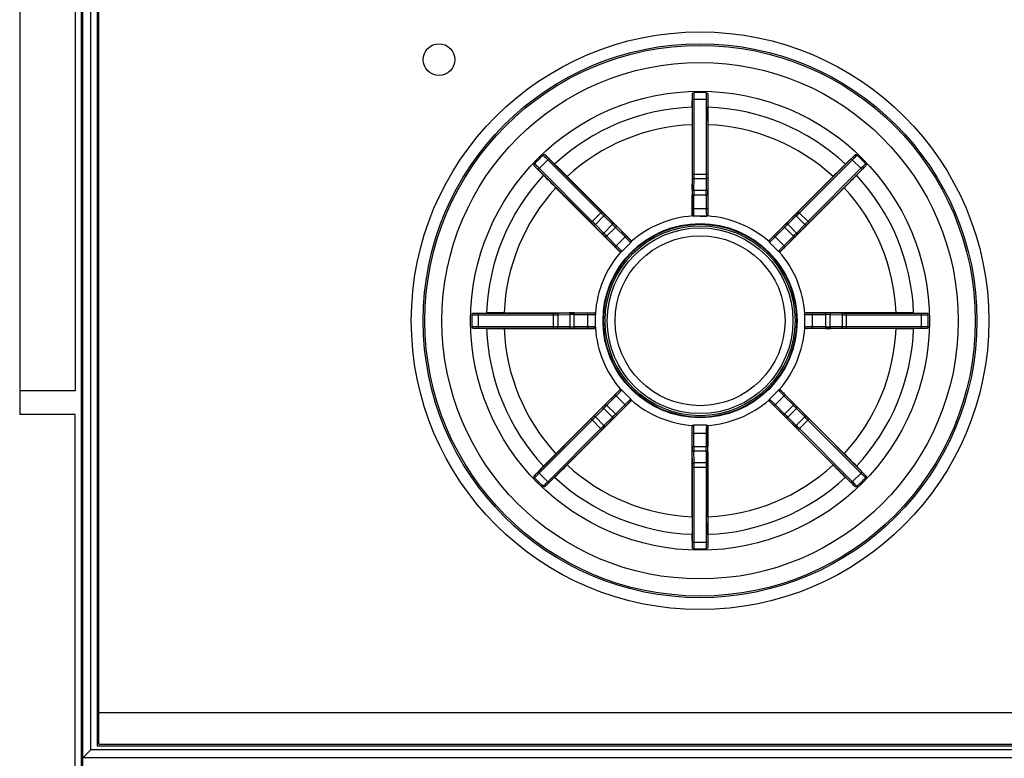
# Model space of a CAD drawing. Header units: millimetres. Extents: x 0 to 1800, y 0 to 1500.
# Tile 18 of 29: x 616 to 679, y 912 to 959. Entities that reach past the tile are written whole.
import ezdxf

# ---------------------------------------------------------------- set-up
doc = ezdxf.new("R2010")
doc.units = ezdxf.units.MM
doc.header["$LTSCALE"] = 99
doc.layers.get('0').update_dxf_attribs({"linetype": 'CONTINUOUS'})
doc.layers.add('00_COMPONENTS', color=7, linetype='CONTINUOUS')

msp = doc.modelspace()

# ---------------------------------------------------------------- linework, layer by layer
at = {"color": 9, "linetype": 'CONTINUOUS'}
msp.add_line((616.461, 988.231), (616.461, 935.231), dxfattribs=at)
at = {"color": 3, "linetype": 'CONTINUOUS'}
for p, q in [((619.961, 988.231), (619.961, 935.231)), ((616.461, 935.231), (616.461, 933.731)), ((619.961, 935.231), (616.461, 935.231)), ((619.961, 933.731), (616.461, 933.731)), ((619.961, 822.131), (619.961, 933.731))]:
    msp.add_line(p, q, dxfattribs=at)
at = {"layer": '00_COMPONENTS', "color": 9, "linetype": 'CONTINUOUS'}
for p, q in [((620.961, 912.539), (620.961, 1000.908)), ((658.98, 948.914), (658.98, 953.656)), ((658.98, 953.656), (659.943, 953.656)), ((659.08, 948.914), (659.08, 953.656)), ((659.843, 953.656), (659.843, 948.914)), ((659.943, 953.656), (659.943, 948.914)), ((649.222, 949.216), (649.903, 949.897)), ((649.832, 949.826), (653.186, 946.472)), ((649.903, 949.897), (653.257, 946.543)), ((665.666, 946.543), (669.02, 949.897)), ((665.737, 946.472), (669.091, 949.826)), ((669.701, 949.216), (669.02, 949.897)), ((652.576, 945.862), (649.222, 949.216)), ((652.647, 945.933), (649.293, 949.287)), ((669.63, 949.287), (666.276, 945.933)), ((669.701, 949.216), (666.347, 945.862)), ((658.97, 947.939), (658.979, 948.692)), ((658.98, 948.914), (659.943, 948.914)), ((659.07, 947.884), (659.079, 948.637)), ((659.079, 948.637), (659.844, 948.637)), ((659.844, 948.637), (659.853, 947.884)), ((659.944, 948.692), (659.953, 947.939)), ((659.853, 947.884), (659.07, 947.884)), ((658.968, 946.758), (658.968, 947.606)), ((658.968, 947.606), (659.954, 947.606)), ((659.068, 946.758), (659.068, 947.606)), ((659.854, 947.606), (659.854, 946.758)), ((659.954, 947.606), (659.954, 946.758)), ((652.576, 945.862), (653.257, 946.543)), ((658.968, 946.758), (659.954, 946.758)), ((666.347, 945.862), (665.666, 946.543)), ((652.842, 945.736), (653.383, 946.277)), ((653.383, 946.277), (653.921, 945.751)), ((653.414, 946.387), (653.953, 945.861)), ((658.961, 946.358), (658.962, 946.358)), ((659.061, 946.258), (659.062, 946.258)), ((659.461, 946.258), (659.861, 946.258)), ((659.861, 946.258), (659.862, 946.258)), ((659.961, 946.358), (659.961, 946.358)), ((664.97, 945.861), (665.509, 946.387)), ((665.001, 945.751), (665.54, 946.277)), ((665.54, 946.277), (666.081, 945.736)), ((653.258, 945.166), (652.732, 945.705)), ((653.368, 945.198), (652.842, 945.736)), ((653.921, 945.751), (653.368, 945.198)), ((653.492, 944.929), (654.19, 945.627)), ((654.119, 945.556), (654.719, 944.956)), ((654.19, 945.627), (654.79, 945.027)), ((664.133, 945.027), (664.733, 945.627)), ((664.204, 944.956), (664.804, 945.556)), ((665.431, 944.929), (664.733, 945.627)), ((665.555, 945.198), (665.001, 945.751)), ((666.081, 945.736), (665.555, 945.198)), ((666.191, 945.705), (665.665, 945.166)), ((654.092, 944.329), (653.492, 944.929)), ((654.163, 944.4), (653.563, 945)), ((654.092, 944.329), (654.79, 945.027)), ((654.512, 944.042), (655.077, 944.607)), ((655.077, 944.749), (655.077, 944.749)), ((655.077, 944.607), (655.077, 944.607)), ((663.846, 944.749), (663.846, 944.749)), ((663.846, 944.607), (664.411, 944.042)), ((663.846, 944.607), (663.846, 944.607)), ((664.831, 944.329), (664.133, 945.027)), ((665.36, 945), (664.76, 944.4)), ((665.431, 944.929), (664.831, 944.329)), ((654.37, 944.042), (654.37, 944.042)), ((654.512, 944.042), (654.512, 944.042)), ((664.411, 944.042), (664.411, 944.042)), ((664.553, 944.042), (664.553, 944.042)), ((645.463, 939.176), (645.463, 940.139)), ((645.463, 940.139), (650.205, 940.139)), ((645.463, 940.039), (650.205, 940.039)), ((650.205, 939.176), (650.205, 940.139)), ((650.427, 940.14), (651.18, 940.149)), ((650.482, 940.04), (651.236, 940.049)), ((650.482, 939.275), (650.482, 940.04)), ((651.236, 940.049), (651.236, 939.266)), ((651.513, 939.165), (651.513, 940.151)), ((651.513, 940.151), (652.361, 940.151)), ((651.513, 940.051), (652.361, 940.051)), ((652.361, 939.165), (652.361, 940.151)), ((652.761, 940.157), (652.761, 940.158)), ((652.861, 940.057), (652.861, 940.058)), ((652.861, 939.258), (652.861, 940.057)), ((666.061, 940.058), (666.062, 940.057)), ((666.062, 940.057), (666.062, 939.258)), ((666.161, 940.158), (666.162, 940.157)), ((666.562, 939.165), (666.562, 940.151)), ((666.562, 940.151), (667.41, 940.151)), ((666.562, 940.051), (667.41, 940.051)), ((667.41, 939.165), (667.41, 940.151)), ((667.687, 939.266), (667.687, 940.049)), ((667.687, 940.049), (668.441, 940.04)), ((667.743, 940.149), (668.496, 940.14)), ((668.441, 940.04), (668.441, 939.275)), ((668.718, 939.176), (668.718, 940.139)), ((668.718, 940.139), (673.46, 940.139)), ((668.718, 940.039), (673.46, 940.039)), ((673.46, 939.176), (673.46, 940.139)), ((650.205, 939.276), (645.463, 939.276)), ((650.205, 939.176), (645.463, 939.176)), ((651.18, 939.166), (650.427, 939.175)), ((651.236, 939.266), (650.482, 939.275)), ((652.361, 939.265), (651.513, 939.265)), ((652.361, 939.165), (651.513, 939.165)), ((652.761, 939.158), (652.761, 939.158)), ((652.861, 939.258), (652.861, 939.258)), ((666.062, 939.258), (666.061, 939.258)), ((666.162, 939.158), (666.161, 939.158)), ((667.41, 939.265), (666.562, 939.265)), ((667.41, 939.165), (666.562, 939.165)), ((668.441, 939.275), (667.687, 939.266)), ((668.496, 939.175), (667.743, 939.166)), ((673.46, 939.276), (668.718, 939.276)), ((673.46, 939.176), (668.718, 939.176)), ((654.37, 935.273), (654.37, 935.274)), ((654.512, 935.273), (654.512, 935.274)), ((655.077, 934.708), (654.512, 935.273)), ((664.411, 935.273), (663.846, 934.708)), ((664.411, 935.274), (664.411, 935.273)), ((664.553, 935.274), (664.553, 935.273)), ((653.492, 934.386), (654.092, 934.986)), ((653.563, 934.315), (654.163, 934.915)), ((654.79, 934.288), (654.092, 934.986)), ((655.077, 934.708), (655.077, 934.708)), ((663.846, 934.708), (663.846, 934.708)), ((664.133, 934.288), (664.831, 934.986)), ((664.76, 934.915), (665.36, 934.315)), ((664.831, 934.986), (665.431, 934.386)), ((652.732, 933.61), (653.258, 934.149)), ((652.842, 933.579), (653.368, 934.118)), ((653.368, 934.118), (653.921, 933.564)), ((654.19, 933.688), (653.492, 934.386)), ((654.719, 934.359), (654.119, 933.759)), ((654.79, 934.288), (654.19, 933.688)), ((655.077, 934.566), (655.077, 934.566)), ((663.846, 934.566), (663.846, 934.566)), ((664.733, 933.688), (664.133, 934.288)), ((664.804, 933.759), (664.204, 934.359)), ((664.733, 933.688), (665.431, 934.386)), ((665.001, 933.564), (665.555, 934.118)), ((665.555, 934.118), (666.081, 933.579)), ((665.665, 934.149), (666.191, 933.61)), ((649.222, 930.099), (652.576, 933.453)), ((653.257, 932.772), (652.576, 933.453)), ((653.383, 933.038), (652.842, 933.579)), ((653.921, 933.564), (653.383, 933.038)), ((653.953, 933.454), (653.414, 932.928)), ((665.509, 932.928), (664.97, 933.454)), ((665.54, 933.038), (665.001, 933.564)), ((666.081, 933.579), (665.54, 933.038)), ((665.666, 932.772), (666.347, 933.453)), ((666.347, 933.453), (669.701, 930.099)), ((649.293, 930.028), (652.647, 933.382)), ((653.186, 932.843), (649.832, 929.489)), ((658.962, 932.957), (658.961, 932.958)), ((659.062, 933.057), (659.061, 933.058)), ((659.861, 933.057), (659.062, 933.057)), ((659.862, 933.058), (659.861, 933.057)), ((659.961, 932.958), (659.961, 932.957)), ((669.091, 929.489), (665.737, 932.843)), ((666.276, 933.382), (669.63, 930.028)), ((653.257, 932.772), (649.903, 929.419)), ((658.968, 931.709), (658.968, 932.557)), ((658.968, 932.557), (659.954, 932.557)), ((659.068, 931.709), (659.068, 932.557)), ((659.854, 932.557), (659.854, 931.709)), ((659.954, 932.557), (659.954, 931.709)), ((669.02, 929.419), (665.666, 932.772)), ((658.968, 931.709), (659.954, 931.709)), ((658.979, 930.623), (658.97, 931.376)), ((659.079, 930.679), (659.07, 931.432)), ((659.07, 931.432), (659.853, 931.432)), ((659.853, 931.432), (659.844, 930.679)), ((659.953, 931.376), (659.944, 930.623)), ((658.98, 925.659), (658.98, 930.401)), ((658.98, 930.401), (659.943, 930.401)), ((659.844, 930.679), (659.079, 930.679)), ((659.08, 925.659), (659.08, 930.401)), ((659.843, 930.401), (659.843, 925.659)), ((659.943, 930.401), (659.943, 925.659)), ((649.903, 929.419), (649.222, 930.099)), ((669.02, 929.419), (669.701, 930.099)), ((658.98, 925.659), (659.943, 925.659)), ((749.961, 912.539), (620.961, 912.539)), ((750.461, 912.04), (620.462, 912.04))]:
    msp.add_line(p, q, dxfattribs=at)
at = {"layer": '00_COMPONENTS', "color": 7, "linetype": 'CONTINUOUS'}
for p, q in [((620.357, 1000.408), (620.357, 822.443)), ((620.461, 822.408), (620.461, 1000.408)), ((621.361, 1000.008), (621.361, 912.808)), ((621.461, 912.908), (621.461, 999.908)), ((658.967, 953.152), (658.977, 953.989)), ((659.946, 953.989), (659.956, 953.152)), ((658.961, 952.042), (658.961, 946.358)), ((659.961, 952.042), (659.961, 946.358)), ((649.67, 950.134), (650.269, 949.549)), ((668.654, 949.549), (669.253, 950.134)), ((649.57, 948.85), (648.985, 949.449)), ((669.938, 949.449), (669.353, 948.85)), ((651.058, 948.768), (655.077, 944.749)), ((667.865, 948.768), (663.846, 944.749)), ((650.351, 948.061), (654.37, 944.042)), ((668.572, 948.061), (664.553, 944.042)), ((659.061, 946.258), (659.003, 946.277)), ((659.461, 946.258), (659.061, 946.258)), ((659.862, 946.258), (659.461, 946.258)), ((659.92, 946.277), (659.862, 946.258)), ((654.512, 944.042), (655.077, 944.607)), ((655.105, 944.662), (655.077, 944.607)), ((663.846, 944.607), (663.817, 944.662)), ((664.128, 944.324), (663.846, 944.607)), ((654.512, 944.042), (654.457, 944.014)), ((664.411, 944.042), (664.128, 944.324)), ((664.466, 944.014), (664.411, 944.042)), ((645.13, 940.142), (645.967, 940.152)), ((647.077, 940.158), (652.761, 940.158)), ((652.842, 940.116), (652.861, 940.058)), ((652.861, 939.258), (652.861, 940.058)), ((666.061, 940.058), (666.081, 940.116)), ((666.061, 940.058), (666.061, 939.258)), ((671.846, 940.158), (666.161, 940.158)), ((672.956, 940.152), (673.793, 940.142)), ((645.967, 939.163), (645.13, 939.173)), ((647.077, 939.158), (652.761, 939.158)), ((652.861, 939.258), (652.842, 939.199)), ((666.081, 939.199), (666.061, 939.258)), ((671.846, 939.158), (666.161, 939.158)), ((673.793, 939.173), (672.956, 939.163)), ((650.351, 931.254), (654.37, 935.274)), ((654.457, 935.302), (654.512, 935.274)), ((655.077, 934.708), (654.512, 935.274)), ((664.411, 935.274), (663.846, 934.708)), ((664.411, 935.274), (664.466, 935.302)), ((668.572, 931.254), (664.553, 935.274)), ((655.077, 934.708), (655.105, 934.653)), ((663.817, 934.653), (663.846, 934.708)), ((651.058, 930.547), (655.077, 934.566)), ((667.865, 930.547), (663.846, 934.566)), ((658.961, 927.273), (658.961, 932.958)), ((659.003, 933.038), (659.061, 933.058)), ((659.862, 933.058), (659.061, 933.058)), ((659.862, 933.058), (659.92, 933.038)), ((659.961, 927.273), (659.961, 932.958)), ((648.985, 929.866), (649.57, 930.465)), ((669.353, 930.465), (669.938, 929.866)), ((650.269, 929.766), (649.67, 929.181)), ((669.253, 929.181), (668.654, 929.766)), ((658.977, 925.326), (658.967, 926.163)), ((659.956, 926.163), (659.946, 925.326)), ((621.461, 914.908), (749.461, 914.908)), ((621.461, 912.908), (749.461, 912.908)), ((620.462, 912.04), (620.961, 912.539)), ((621.361, 912.808), (749.561, 912.808)), ((620.462, 912.04), (620.461, 912.039))]:
    msp.add_line(p, q, dxfattribs=at)
for centre, radius in [((659.461, 939.658), 18.25), ((642.961, 956.158), 1), ((659.461, 939.658), 17.5), ((659.461, 939.658), 17.395), ((659.461, 939.658), 16.317), ((659.461, 939.658), 14.5), ((659.461, 939.658), 6.1), ((659.461, 939.658), 6)]:
    msp.add_circle(centre, radius, dxfattribs=at)
at = {"layer": '00_COMPONENTS', "color": 9, "linetype": 'CONTINUOUS'}
for radius in [6.135, 5.868, 5.368]:
    msp.add_circle((659.461, 939.658), radius, dxfattribs=at)
at = {"layer": '00_COMPONENTS', "color": 7, "linetype": 'CONTINUOUS'}
for centre, radius, start, end in [((659.461, 907.135), 46.94, 89.99901, 90.46825), ((659.462, 907.135), 46.94, 89.53175, 90.00099), ((752.339, 952.104), 93.378, 179.35679, 180.03817), ((557.671, 952.057), 102.291, 359.99152, 0.61352), ((682.459, 916.66), 46.94, 134.53076, 135.46924), ((636.464, 916.66), 46.94, 44.53076, 45.46924), ((578.717, 876.449), 102.291, 44.99152, 45.61352), ((733.937, 882.784), 93.378, 134.35679, 135.03817), ((716.335, 1014.133), 93.378, 224.35679, 225.03817), ((596.252, 1020.402), 102.291, 314.99152, 315.61352), ((691.985, 939.658), 46.94, 179.53076, 180.46924), ((647.062, 837.867), 102.291, 89.99152, 90.61352), ((671.908, 846.78), 93.378, 89.35679, 90.03817), ((626.938, 939.658), 46.94, 359.53076, 0.46924), ((647.015, 1032.535), 93.378, 269.35679, 270.03817), ((671.861, 1041.448), 102.291, 269.99152, 270.61352), ((722.671, 858.913), 102.291, 134.99152, 135.61352), ((602.588, 865.182), 93.378, 44.35679, 45.03817), ((584.986, 996.531), 93.378, 314.35679, 315.03817), ((740.206, 1002.867), 102.291, 224.99152, 225.61352), ((682.459, 962.655), 46.94, 224.53076, 225.46924), ((636.464, 962.655), 46.94, 314.53076, 315.46924), ((761.252, 927.258), 102.291, 179.99152, 180.61352), ((566.584, 927.211), 93.378, 359.35679, 0.03817), ((659.461, 972.181), 46.94, 269.53175, 270.00099), ((659.462, 972.181), 46.94, 269.99901, 270.46825)]:
    msp.add_arc(centre, radius, start, end, dxfattribs=at)
at = {"layer": '00_COMPONENTS', "color": 9, "linetype": 'CONTINUOUS'}
for centre, radius, start, end in [((659.461, 939.658), 13.504, 92.09705, 132.90295), ((659.461, 939.658), 13.504, 47.09705, 87.90295), ((659.461, 939.658), 12.394, 92.31198, 132.68802), ((659.461, 939.658), 12.394, 47.31198, 87.68802), ((659.461, 939.658), 13.504, 137.09705, 177.90295), ((640.348, 948.901), 18.632, 359.35604, 0.03836), ((629.969, 948.898), 29.111, 359.48482, 0.03069), ((691.739, 948.91), 31.896, 179.99314, 180.49135), ((680.357, 948.911), 20.414, 179.99142, 180.61419), ((659.461, 939.658), 13.504, 2.09705, 42.90295), ((659.461, 939.658), 12.394, 137.31198, 177.68802), ((689.594, 947.611), 30.626, 179.38586, 180.00853), ((680.337, 947.61), 21.269, 179.26305, 180.01022), ((640.443, 947.622), 19.412, 359.95404, 0.77269), ((632.005, 947.625), 27.95, 359.96166, 0.64394), ((659.461, 939.658), 12.394, 2.31198, 42.68802), ((675.743, 969.024), 31.896, 224.99314, 225.49135), ((667.693, 960.976), 20.414, 224.99142, 225.61419), ((652.483, 959.709), 18.632, 314.35604, 315.03836), ((645.141, 967.046), 29.111, 314.48482, 315.03069), ((639.41, 932.679), 18.632, 44.35604, 45.03836), ((632.073, 925.337), 29.111, 44.48482, 45.03069), ((634.413, 925.876), 27.95, 44.96166, 45.64394), ((659.461, 939.658), 6.635, 93.96513, 131.03489), ((659.062, 946.358), 0.1, 180.00331, 269.99669), ((659.861, 946.358), 0.1, 270.0033, 359.9967), ((659.461, 939.658), 6.635, 48.96513, 86.03487), ((686.392, 923.974), 30.626, 134.38586, 135.00853), ((688.828, 923.377), 31.896, 134.99314, 135.49135), ((680.78, 931.426), 20.414, 134.99142, 135.61419), ((640.382, 931.841), 19.412, 44.95404, 45.77269), ((679.846, 930.519), 21.269, 134.26305, 135.01022), ((675.145, 966.588), 30.626, 224.38586, 225.00853), ((668.6, 960.042), 21.269, 224.26305, 225.01022), ((655.007, 944.678), 0.1, 315.0033, 44.9967), ((663.916, 944.678), 0.1, 135.00331, 224.99669), ((651.645, 958.737), 19.412, 314.95404, 315.77269), ((645.68, 964.706), 27.95, 314.96166, 315.64394), ((659.461, 939.658), 6.635, 138.96512, 176.03401), ((654.441, 944.113), 0.1, 225.00331, 314.99669), ((664.482, 944.113), 0.1, 225.0033, 314.9967), ((659.461, 939.658), 6.635, 3.96485, 41.03484), ((650.208, 960.553), 20.414, 269.99142, 270.61419), ((650.209, 971.935), 31.896, 269.99314, 270.49135), ((651.494, 912.201), 27.95, 89.96166, 90.64394), ((651.497, 920.639), 19.412, 89.95404, 90.77269), ((652.761, 940.057), 0.1, 0.0033, 89.9967), ((666.162, 940.057), 0.1, 90.00331, 179.99669), ((667.415, 909.525), 30.626, 89.38586, 90.00853), ((667.414, 918.782), 21.269, 89.26305, 90.01022), ((668.702, 969.15), 29.111, 269.48482, 270.03069), ((668.705, 958.771), 18.632, 269.35604, 270.03836), ((659.461, 939.658), 13.504, 182.09705, 222.90295), ((659.461, 939.658), 12.394, 182.31198, 222.68802), ((650.221, 910.165), 29.111, 89.48482, 90.03069), ((650.218, 920.544), 18.632, 89.35604, 90.03836), ((651.508, 969.79), 30.626, 269.38586, 270.00853), ((651.509, 960.533), 21.269, 269.26305, 270.01022), ((652.761, 939.258), 0.1, 270.00331, 359.99669), ((659.461, 939.658), 6.635, 183.96485, 221.03484), ((659.461, 939.658), 6.635, 318.96512, 356.03401), ((666.162, 939.258), 0.1, 180.0033, 269.9967), ((667.426, 958.676), 19.412, 269.95404, 270.77269), ((667.429, 967.114), 27.95, 269.96166, 270.64394), ((668.714, 907.38), 31.896, 89.99314, 90.49135), ((668.715, 918.762), 20.414, 89.99142, 90.61419), ((659.461, 939.658), 12.394, 317.31198, 357.68802), ((659.461, 939.658), 13.504, 317.09705, 357.90295), ((654.441, 935.203), 0.1, 45.0033, 134.9967), ((664.482, 935.203), 0.1, 45.00331, 134.99669), ((655.007, 934.637), 0.1, 315.00331, 44.99669), ((659.461, 939.658), 6.635, 228.96513, 266.03487), ((659.461, 939.658), 6.635, 273.96513, 311.03489), ((663.916, 934.637), 0.1, 135.0033, 224.9967), ((673.243, 914.609), 27.95, 134.96166, 135.64394), ((667.278, 920.578), 19.412, 134.95404, 135.77269), ((650.323, 919.273), 21.269, 44.26305, 45.01022), ((643.778, 912.727), 30.626, 44.38586, 45.00853), ((638.143, 947.89), 20.414, 314.99142, 315.61419), ((630.095, 955.939), 31.896, 314.99314, 315.49135), ((639.077, 948.796), 21.269, 314.26305, 315.01022), ((632.531, 955.341), 30.626, 314.38586, 315.00853), ((684.51, 953.439), 27.95, 224.96166, 225.64394), ((678.541, 947.474), 19.412, 224.95404, 225.77269), ((686.85, 953.978), 29.111, 224.48482, 225.03069), ((679.513, 946.636), 18.632, 224.35604, 225.03836), ((673.782, 912.269), 29.111, 134.48482, 135.03069), ((666.44, 919.606), 18.632, 134.35604, 135.03836), ((659.062, 932.957), 0.1, 90.0033, 179.9967), ((659.861, 932.957), 0.1, 0.00331, 89.99669), ((651.23, 918.339), 20.414, 44.99142, 45.61419), ((643.18, 910.291), 31.896, 44.99314, 45.49135), ((686.918, 931.69), 27.95, 179.96166, 180.64394), ((678.48, 931.693), 19.412, 179.95404, 180.77269), ((638.586, 931.705), 21.269, 359.26305, 0.01022), ((629.329, 931.704), 30.626, 359.38586, 0.00853), ((659.461, 939.658), 12.394, 227.31198, 267.68802), ((638.566, 930.404), 20.414, 359.99142, 0.61419), ((627.184, 930.405), 31.896, 359.99314, 0.49135), ((688.954, 930.417), 29.111, 179.48482, 180.03069), ((678.575, 930.414), 18.632, 179.35604, 180.03836), ((659.461, 939.658), 12.394, 272.31198, 312.68802), ((659.461, 939.658), 13.504, 227.09705, 267.90295), ((659.461, 939.658), 13.504, 272.09705, 312.90295)]:
    msp.add_arc(centre, radius, start, end, dxfattribs=at)
at = {"layer": '00_COMPONENTS', "color": 7, "linetype": 'CONTINUOUS'}
for points, knots in [([(658.977, 953.989), (658.977, 954.011), (659.003, 954.058), (659.052, 954.073), (659.077, 954.073)], [0, 0, 0, 0, 0.468272, 1, 1, 1, 1]), ([(659.846, 954.073), (659.871, 954.073), (659.92, 954.058), (659.946, 954.011), (659.946, 953.989)], [0, 0, 0, 0, 0.531729, 1, 1, 1, 1]), ([(648.985, 949.449), (648.969, 949.465), (648.955, 949.516), (648.979, 949.561), (648.997, 949.579)], [0, 0, 0, 0, 0.468272, 1, 1, 1, 1]), ([(649.54, 950.122), (649.558, 950.14), (649.603, 950.164), (649.654, 950.15), (649.67, 950.134)], [0, 0, 0, 0, 0.531729, 1, 1, 1, 1]), ([(669.253, 950.134), (669.269, 950.15), (669.32, 950.164), (669.365, 950.14), (669.383, 950.122)], [0, 0, 0, 0, 0.468272, 1, 1, 1, 1]), ([(669.926, 949.579), (669.944, 949.561), (669.968, 949.516), (669.953, 949.465), (669.938, 949.449)], [0, 0, 0, 0, 0.531729, 1, 1, 1, 1]), ([(645.046, 940.042), (645.046, 940.067), (645.061, 940.116), (645.108, 940.142), (645.13, 940.142)], [0, 0, 0, 0, 0.531729, 1, 1, 1, 1]), ([(673.793, 940.142), (673.815, 940.142), (673.862, 940.116), (673.876, 940.067), (673.877, 940.042)], [0, 0, 0, 0, 0.468272, 1, 1, 1, 1]), ([(645.13, 939.173), (645.108, 939.173), (645.061, 939.199), (645.046, 939.248), (645.046, 939.273)], [0, 0, 0, 0, 0.468272, 1, 1, 1, 1]), ([(673.877, 939.273), (673.876, 939.248), (673.862, 939.199), (673.815, 939.173), (673.793, 939.173)], [0, 0, 0, 0, 0.531729, 1, 1, 1, 1]), ([(648.997, 929.736), (648.979, 929.754), (648.955, 929.799), (648.969, 929.85), (648.985, 929.866)], [0, 0, 0, 0, 0.531729, 1, 1, 1, 1]), ([(669.938, 929.866), (669.953, 929.85), (669.968, 929.799), (669.944, 929.754), (669.926, 929.736)], [0, 0, 0, 0, 0.468272, 1, 1, 1, 1]), ([(649.67, 929.181), (649.654, 929.166), (649.603, 929.151), (649.558, 929.175), (649.54, 929.193)], [0, 0, 0, 0, 0.468272, 1, 1, 1, 1]), ([(669.383, 929.193), (669.365, 929.175), (669.32, 929.151), (669.269, 929.166), (669.253, 929.181)], [0, 0, 0, 0, 0.531729, 1, 1, 1, 1]), ([(659.077, 925.242), (659.052, 925.243), (659.003, 925.257), (658.977, 925.304), (658.977, 925.326)], [0, 0, 0, 0, 0.531729, 1, 1, 1, 1]), ([(659.946, 925.326), (659.946, 925.304), (659.92, 925.257), (659.871, 925.243), (659.846, 925.242)], [0, 0, 0, 0, 0.468272, 1, 1, 1, 1])]:
    msp.add_open_spline(points, degree=3, knots=knots, dxfattribs=at)
at = {"layer": '00_COMPONENTS', "color": 9, "linetype": 'CONTINUOUS'}
for points, knots in [([(658.98, 953.656), (658.98, 953.689), (658.98, 953.8), (658.979, 953.911), (658.977, 953.989)], [0, 0, 0, 0, 0.292381, 1, 1, 1, 1]), ([(659.08, 953.656), (659.08, 953.697), (659.08, 953.836), (659.079, 953.975), (659.077, 954.073)], [0, 0, 0, 0, 0.292415, 1, 1, 1, 1]), ([(659.846, 954.073), (659.845, 954.046), (659.843, 953.907), (659.843, 953.769), (659.843, 953.656)], [0, 0, 0, 0, 0.191988, 1, 1, 1, 1]), ([(659.946, 953.989), (659.945, 953.968), (659.943, 953.857), (659.943, 953.746), (659.943, 953.656)], [0, 0, 0, 0, 0.19204, 1, 1, 1, 1]), ([(649.293, 949.287), (649.264, 949.315), (649.166, 949.413), (649.067, 949.511), (648.997, 949.579)], [0, 0, 0, 0, 0.292415, 1, 1, 1, 1]), ([(649.54, 950.122), (649.559, 950.103), (649.655, 950.004), (649.753, 949.905), (649.832, 949.826)], [0, 0, 0, 0, 0.191988, 1, 1, 1, 1]), ([(649.67, 950.134), (649.685, 950.119), (649.762, 950.039), (649.84, 949.96), (649.903, 949.897)], [0, 0, 0, 0, 0.19204, 1, 1, 1, 1]), ([(669.02, 949.897), (669.043, 949.92), (669.121, 949.998), (669.199, 950.077), (669.253, 950.134)], [0, 0, 0, 0, 0.292381, 1, 1, 1, 1]), ([(669.091, 949.826), (669.119, 949.855), (669.217, 949.953), (669.315, 950.052), (669.383, 950.122)], [0, 0, 0, 0, 0.292415, 1, 1, 1, 1]), ([(669.926, 949.579), (669.907, 949.56), (669.808, 949.464), (669.709, 949.366), (669.63, 949.287)], [0, 0, 0, 0, 0.191988, 1, 1, 1, 1]), ([(649.222, 949.216), (649.199, 949.239), (649.121, 949.317), (649.042, 949.395), (648.985, 949.449)], [0, 0, 0, 0, 0.292381, 1, 1, 1, 1]), ([(669.938, 949.449), (669.923, 949.435), (669.843, 949.358), (669.764, 949.279), (669.701, 949.216)], [0, 0, 0, 0, 0.19204, 1, 1, 1, 1]), ([(658.979, 948.692), (658.979, 948.685), (658.989, 948.663), (659.027, 948.642), (659.06, 948.637), (659.079, 948.637)], [0, 0, 0, 0, 0.183137, 0.544673, 1, 1, 1, 1]), ([(659.944, 948.692), (659.944, 948.685), (659.934, 948.663), (659.896, 948.642), (659.863, 948.637), (659.844, 948.637)], [0, 0, 0, 0, 0.183138, 0.544674, 1, 1, 1, 1]), ([(658.97, 947.939), (658.97, 947.931), (658.98, 947.91), (659.018, 947.889), (659.052, 947.884), (659.07, 947.884)], [0, 0, 0, 0, 0.183138, 0.544674, 1, 1, 1, 1]), ([(659.953, 947.939), (659.953, 947.931), (659.943, 947.91), (659.905, 947.889), (659.871, 947.884), (659.853, 947.884)], [0, 0, 0, 0, 0.183138, 0.544674, 1, 1, 1, 1]), ([(658.962, 946.358), (658.964, 946.36), (658.962, 946.372), (658.965, 946.394), (658.965, 946.432), (658.967, 946.481), (658.967, 946.54), (658.968, 946.634), (658.968, 946.707), (658.968, 946.758)], [0, 0, 0, 0, 0.022447, 0.081477, 0.174993, 0.299478, 0.45021, 0.621495, 1, 1, 1, 1]), ([(659.062, 946.258), (659.064, 946.261), (659.062, 946.276), (659.066, 946.303), (659.065, 946.35), (659.067, 946.412), (659.067, 946.486), (659.068, 946.603), (659.068, 946.695), (659.068, 946.758)], [0, 0, 0, 0, 0.022358, 0.081372, 0.174888, 0.299386, 0.450137, 0.621445, 1, 1, 1, 1]), ([(659.854, 946.758), (659.854, 946.694), (659.855, 946.603), (659.856, 946.486), (659.856, 946.411), (659.858, 946.35), (659.857, 946.303), (659.861, 946.276), (659.859, 946.261), (659.861, 946.258)], [0, 0, 0, 0, 0.379097, 0.550552, 0.701234, 0.825544, 0.918837, 0.977699, 1, 1, 1, 1]), ([(659.954, 946.758), (659.954, 946.707), (659.955, 946.634), (659.956, 946.54), (659.956, 946.481), (659.958, 946.432), (659.957, 946.394), (659.961, 946.372), (659.959, 946.36), (659.961, 946.358)], [0, 0, 0, 0, 0.379047, 0.550479, 0.701141, 0.825439, 0.918732, 0.977612, 1, 1, 1, 1]), ([(653.414, 946.387), (653.419, 946.382), (653.428, 946.359), (653.416, 946.318), (653.396, 946.29), (653.383, 946.277)], [0, 0, 0, 0, 0.183138, 0.544674, 1, 1, 1, 1]), ([(653.953, 945.861), (653.958, 945.855), (653.967, 945.833), (653.954, 945.791), (653.935, 945.764), (653.921, 945.751)], [0, 0, 0, 0, 0.183138, 0.544674, 1, 1, 1, 1]), ([(664.97, 945.861), (664.965, 945.855), (664.956, 945.833), (664.968, 945.791), (664.988, 945.764), (665.001, 945.751)], [0, 0, 0, 0, 0.183138, 0.544674, 1, 1, 1, 1]), ([(665.509, 946.387), (665.504, 946.382), (665.495, 946.359), (665.507, 946.318), (665.527, 946.29), (665.54, 946.277)], [0, 0, 0, 0, 0.183137, 0.544673, 1, 1, 1, 1]), ([(652.732, 945.705), (652.737, 945.7), (652.76, 945.691), (652.801, 945.703), (652.829, 945.723), (652.842, 945.736)], [0, 0, 0, 0, 0.183137, 0.544673, 1, 1, 1, 1]), ([(666.191, 945.705), (666.186, 945.7), (666.163, 945.691), (666.122, 945.703), (666.094, 945.723), (666.081, 945.736)], [0, 0, 0, 0, 0.183138, 0.544674, 1, 1, 1, 1]), ([(653.258, 945.166), (653.264, 945.161), (653.286, 945.152), (653.328, 945.165), (653.355, 945.184), (653.368, 945.198)], [0, 0, 0, 0, 0.183138, 0.544674, 1, 1, 1, 1]), ([(654.719, 944.956), (654.764, 944.911), (654.829, 944.847), (654.912, 944.765), (654.965, 944.712), (655.009, 944.67), (655.042, 944.637), (655.064, 944.62), (655.074, 944.608), (655.077, 944.607)], [0, 0, 0, 0, 0.379097, 0.550552, 0.701234, 0.825544, 0.918837, 0.977699, 1, 1, 1, 1]), ([(654.79, 945.027), (654.825, 944.991), (654.877, 944.939), (654.944, 944.874), (654.987, 944.832), (655.022, 944.799), (655.049, 944.772), (655.067, 944.759), (655.074, 944.749), (655.077, 944.749)], [0, 0, 0, 0, 0.379047, 0.550479, 0.701141, 0.825439, 0.918732, 0.977612, 1, 1, 1, 1]), ([(663.846, 944.749), (663.849, 944.749), (663.856, 944.759), (663.874, 944.772), (663.901, 944.799), (663.936, 944.832), (663.979, 944.874), (664.046, 944.939), (664.098, 944.991), (664.133, 945.027)], [0, 0, 0, 0, 0.022447, 0.081477, 0.174993, 0.299478, 0.45021, 0.621495, 1, 1, 1, 1]), ([(663.846, 944.607), (663.849, 944.608), (663.859, 944.62), (663.881, 944.637), (663.914, 944.67), (663.958, 944.712), (664.011, 944.765), (664.095, 944.847), (664.159, 944.911), (664.204, 944.956)], [0, 0, 0, 0, 0.022358, 0.081372, 0.174888, 0.299386, 0.450137, 0.621445, 1, 1, 1, 1]), ([(665.665, 945.166), (665.659, 945.161), (665.637, 945.152), (665.595, 945.165), (665.568, 945.184), (665.555, 945.198)], [0, 0, 0, 0, 0.183138, 0.544674, 1, 1, 1, 1]), ([(654.37, 944.042), (654.37, 944.045), (654.36, 944.052), (654.347, 944.07), (654.32, 944.097), (654.287, 944.132), (654.245, 944.175), (654.18, 944.242), (654.128, 944.294), (654.092, 944.329)], [0, 0, 0, 0, 0.022447, 0.081477, 0.174993, 0.299478, 0.45021, 0.621495, 1, 1, 1, 1]), ([(654.512, 944.042), (654.511, 944.046), (654.499, 944.055), (654.482, 944.077), (654.449, 944.11), (654.407, 944.154), (654.354, 944.207), (654.272, 944.291), (654.208, 944.356), (654.163, 944.4)], [0, 0, 0, 0, 0.022358, 0.081372, 0.174888, 0.299386, 0.450137, 0.621445, 1, 1, 1, 1]), ([(664.76, 944.4), (664.715, 944.355), (664.65, 944.29), (664.568, 944.207), (664.516, 944.154), (664.474, 944.11), (664.441, 944.077), (664.424, 944.055), (664.412, 944.046), (664.411, 944.042)], [0, 0, 0, 0, 0.379097, 0.550552, 0.701234, 0.825544, 0.918837, 0.977699, 1, 1, 1, 1]), ([(664.831, 944.329), (664.795, 944.294), (664.743, 944.242), (664.678, 944.175), (664.636, 944.132), (664.602, 944.097), (664.576, 944.07), (664.563, 944.052), (664.553, 944.045), (664.553, 944.042)], [0, 0, 0, 0, 0.379047, 0.550479, 0.701141, 0.825439, 0.918732, 0.977612, 1, 1, 1, 1]), ([(645.046, 940.042), (645.073, 940.041), (645.212, 940.039), (645.35, 940.039), (645.463, 940.039)], [0, 0, 0, 0, 0.191988, 1, 1, 1, 1]), ([(645.13, 940.142), (645.151, 940.141), (645.262, 940.139), (645.373, 940.139), (645.463, 940.139)], [0, 0, 0, 0, 0.19204, 1, 1, 1, 1]), ([(650.427, 940.14), (650.434, 940.14), (650.456, 940.13), (650.477, 940.092), (650.482, 940.059), (650.482, 940.04)], [0, 0, 0, 0, 0.183138, 0.544674, 1, 1, 1, 1]), ([(651.18, 940.149), (651.188, 940.149), (651.209, 940.139), (651.23, 940.101), (651.235, 940.067), (651.236, 940.049)], [0, 0, 0, 0, 0.183138, 0.544674, 1, 1, 1, 1]), ([(652.361, 940.151), (652.412, 940.151), (652.485, 940.151), (652.579, 940.152), (652.639, 940.152), (652.687, 940.154), (652.725, 940.154), (652.747, 940.157), (652.759, 940.155), (652.761, 940.157)], [0, 0, 0, 0, 0.379047, 0.550479, 0.701141, 0.825439, 0.918732, 0.977612, 1, 1, 1, 1]), ([(652.361, 940.051), (652.425, 940.051), (652.516, 940.051), (652.633, 940.052), (652.708, 940.052), (652.769, 940.054), (652.816, 940.053), (652.843, 940.057), (652.858, 940.055), (652.861, 940.057)], [0, 0, 0, 0, 0.379097, 0.550552, 0.701234, 0.825544, 0.918837, 0.977699, 1, 1, 1, 1]), ([(666.062, 940.057), (666.065, 940.055), (666.08, 940.057), (666.107, 940.053), (666.154, 940.054), (666.215, 940.052), (666.29, 940.052), (666.407, 940.051), (666.498, 940.051), (666.562, 940.051)], [0, 0, 0, 0, 0.022358, 0.081372, 0.174888, 0.299386, 0.450137, 0.621445, 1, 1, 1, 1]), ([(666.162, 940.157), (666.164, 940.155), (666.176, 940.157), (666.198, 940.154), (666.236, 940.154), (666.285, 940.152), (666.344, 940.152), (666.438, 940.151), (666.511, 940.151), (666.562, 940.151)], [0, 0, 0, 0, 0.022447, 0.081477, 0.174993, 0.299478, 0.45021, 0.621495, 1, 1, 1, 1]), ([(667.743, 940.149), (667.735, 940.149), (667.714, 940.139), (667.693, 940.101), (667.688, 940.067), (667.687, 940.049)], [0, 0, 0, 0, 0.183138, 0.544674, 1, 1, 1, 1]), ([(668.496, 940.14), (668.488, 940.14), (668.467, 940.13), (668.446, 940.092), (668.441, 940.059), (668.441, 940.04)], [0, 0, 0, 0, 0.183137, 0.544673, 1, 1, 1, 1]), ([(673.46, 940.139), (673.493, 940.139), (673.604, 940.139), (673.715, 940.14), (673.793, 940.142)], [0, 0, 0, 0, 0.292381, 1, 1, 1, 1]), ([(673.46, 940.039), (673.501, 940.039), (673.64, 940.039), (673.779, 940.04), (673.877, 940.042)], [0, 0, 0, 0, 0.292415, 1, 1, 1, 1]), ([(645.463, 939.276), (645.422, 939.276), (645.283, 939.276), (645.144, 939.275), (645.046, 939.273)], [0, 0, 0, 0, 0.292415, 1, 1, 1, 1]), ([(645.463, 939.176), (645.43, 939.176), (645.319, 939.176), (645.208, 939.175), (645.13, 939.173)], [0, 0, 0, 0, 0.292381, 1, 1, 1, 1]), ([(650.427, 939.175), (650.434, 939.175), (650.456, 939.185), (650.477, 939.223), (650.482, 939.256), (650.482, 939.275)], [0, 0, 0, 0, 0.183137, 0.544673, 1, 1, 1, 1]), ([(651.18, 939.166), (651.188, 939.167), (651.209, 939.176), (651.23, 939.214), (651.235, 939.248), (651.236, 939.266)], [0, 0, 0, 0, 0.183138, 0.544674, 1, 1, 1, 1]), ([(652.861, 939.258), (652.858, 939.26), (652.843, 939.258), (652.816, 939.262), (652.769, 939.261), (652.707, 939.263), (652.633, 939.263), (652.516, 939.264), (652.425, 939.265), (652.361, 939.265)], [0, 0, 0, 0, 0.022358, 0.081372, 0.174888, 0.299386, 0.450137, 0.621445, 1, 1, 1, 1]), ([(652.761, 939.158), (652.759, 939.16), (652.747, 939.158), (652.725, 939.162), (652.687, 939.161), (652.638, 939.163), (652.579, 939.163), (652.485, 939.164), (652.412, 939.165), (652.361, 939.165)], [0, 0, 0, 0, 0.022447, 0.081477, 0.174993, 0.299478, 0.45021, 0.621495, 1, 1, 1, 1]), ([(666.562, 939.265), (666.498, 939.265), (666.407, 939.264), (666.29, 939.263), (666.215, 939.263), (666.154, 939.261), (666.107, 939.262), (666.08, 939.258), (666.065, 939.26), (666.062, 939.258)], [0, 0, 0, 0, 0.379097, 0.550552, 0.701234, 0.825544, 0.918837, 0.977699, 1, 1, 1, 1]), ([(666.562, 939.165), (666.511, 939.165), (666.438, 939.164), (666.344, 939.163), (666.284, 939.163), (666.236, 939.161), (666.198, 939.162), (666.176, 939.158), (666.164, 939.16), (666.162, 939.158)], [0, 0, 0, 0, 0.379047, 0.550479, 0.701141, 0.825439, 0.918732, 0.977612, 1, 1, 1, 1]), ([(667.743, 939.166), (667.735, 939.167), (667.714, 939.176), (667.693, 939.214), (667.688, 939.248), (667.687, 939.266)], [0, 0, 0, 0, 0.183138, 0.544674, 1, 1, 1, 1]), ([(668.496, 939.175), (668.488, 939.175), (668.467, 939.185), (668.446, 939.223), (668.441, 939.256), (668.441, 939.275)], [0, 0, 0, 0, 0.183138, 0.544674, 1, 1, 1, 1]), ([(673.877, 939.273), (673.85, 939.274), (673.711, 939.276), (673.573, 939.276), (673.46, 939.276)], [0, 0, 0, 0, 0.191988, 1, 1, 1, 1]), ([(673.793, 939.173), (673.772, 939.174), (673.661, 939.176), (673.55, 939.176), (673.46, 939.176)], [0, 0, 0, 0, 0.19204, 1, 1, 1, 1]), ([(654.092, 934.986), (654.128, 935.021), (654.18, 935.073), (654.245, 935.14), (654.287, 935.183), (654.32, 935.218), (654.347, 935.245), (654.36, 935.263), (654.37, 935.27), (654.37, 935.273)], [0, 0, 0, 0, 0.379047, 0.550479, 0.701141, 0.825439, 0.918732, 0.977612, 1, 1, 1, 1]), ([(654.163, 934.915), (654.208, 934.96), (654.273, 935.025), (654.354, 935.108), (654.407, 935.161), (654.449, 935.205), (654.482, 935.238), (654.499, 935.261), (654.511, 935.27), (654.512, 935.273)], [0, 0, 0, 0, 0.379097, 0.550552, 0.701234, 0.825544, 0.918837, 0.977699, 1, 1, 1, 1]), ([(664.411, 935.273), (664.412, 935.27), (664.424, 935.26), (664.441, 935.238), (664.474, 935.205), (664.516, 935.161), (664.569, 935.108), (664.651, 935.025), (664.715, 934.96), (664.76, 934.915)], [0, 0, 0, 0, 0.022358, 0.081372, 0.174888, 0.299386, 0.450137, 0.621445, 1, 1, 1, 1]), ([(664.553, 935.273), (664.553, 935.27), (664.563, 935.263), (664.576, 935.245), (664.603, 935.218), (664.636, 935.183), (664.678, 935.14), (664.743, 935.073), (664.795, 935.021), (664.831, 934.986)], [0, 0, 0, 0, 0.022447, 0.081477, 0.174993, 0.299478, 0.45021, 0.621495, 1, 1, 1, 1]), ([(655.077, 934.708), (655.074, 934.707), (655.064, 934.695), (655.042, 934.678), (655.009, 934.645), (654.965, 934.603), (654.912, 934.55), (654.828, 934.468), (654.763, 934.404), (654.719, 934.359)], [0, 0, 0, 0, 0.022358, 0.081372, 0.174888, 0.299386, 0.450137, 0.621445, 1, 1, 1, 1]), ([(664.204, 934.359), (664.159, 934.404), (664.094, 934.469), (664.011, 934.551), (663.958, 934.603), (663.914, 934.645), (663.881, 934.678), (663.859, 934.695), (663.849, 934.707), (663.846, 934.708)], [0, 0, 0, 0, 0.379097, 0.550552, 0.701234, 0.825544, 0.918837, 0.977699, 1, 1, 1, 1]), ([(653.258, 934.149), (653.264, 934.154), (653.286, 934.163), (653.328, 934.151), (653.355, 934.131), (653.368, 934.118)], [0, 0, 0, 0, 0.183138, 0.544674, 1, 1, 1, 1]), ([(655.077, 934.566), (655.074, 934.566), (655.067, 934.556), (655.049, 934.543), (655.022, 934.516), (654.987, 934.483), (654.944, 934.441), (654.877, 934.376), (654.825, 934.324), (654.79, 934.288)], [0, 0, 0, 0, 0.022447, 0.081477, 0.174993, 0.299478, 0.45021, 0.621495, 1, 1, 1, 1]), ([(664.133, 934.288), (664.098, 934.324), (664.046, 934.376), (663.979, 934.441), (663.936, 934.483), (663.901, 934.517), (663.874, 934.543), (663.856, 934.556), (663.849, 934.566), (663.846, 934.566)], [0, 0, 0, 0, 0.379047, 0.550479, 0.701141, 0.825439, 0.918732, 0.977612, 1, 1, 1, 1]), ([(665.665, 934.149), (665.659, 934.154), (665.637, 934.163), (665.595, 934.151), (665.568, 934.131), (665.555, 934.118)], [0, 0, 0, 0, 0.183138, 0.544674, 1, 1, 1, 1]), ([(652.732, 933.61), (652.737, 933.616), (652.76, 933.624), (652.801, 933.612), (652.829, 933.592), (652.842, 933.579)], [0, 0, 0, 0, 0.183138, 0.544674, 1, 1, 1, 1]), ([(653.953, 933.454), (653.958, 933.46), (653.967, 933.482), (653.954, 933.524), (653.935, 933.551), (653.921, 933.564)], [0, 0, 0, 0, 0.183138, 0.544674, 1, 1, 1, 1]), ([(664.97, 933.454), (664.965, 933.46), (664.956, 933.482), (664.968, 933.524), (664.988, 933.551), (665.001, 933.564)], [0, 0, 0, 0, 0.183138, 0.544674, 1, 1, 1, 1]), ([(666.191, 933.61), (666.186, 933.616), (666.163, 933.624), (666.122, 933.612), (666.094, 933.592), (666.081, 933.579)], [0, 0, 0, 0, 0.183137, 0.544673, 1, 1, 1, 1]), ([(653.414, 932.928), (653.419, 932.933), (653.428, 932.956), (653.416, 932.997), (653.396, 933.025), (653.383, 933.038)], [0, 0, 0, 0, 0.183137, 0.544673, 1, 1, 1, 1]), ([(658.968, 932.557), (658.968, 932.608), (658.968, 932.681), (658.967, 932.775), (658.967, 932.835), (658.965, 932.883), (658.965, 932.921), (658.962, 932.943), (658.964, 932.955), (658.962, 932.957)], [0, 0, 0, 0, 0.379047, 0.550479, 0.701141, 0.825439, 0.918732, 0.977612, 1, 1, 1, 1]), ([(659.068, 932.557), (659.068, 932.621), (659.068, 932.712), (659.067, 932.829), (659.067, 932.904), (659.065, 932.965), (659.066, 933.012), (659.062, 933.039), (659.064, 933.054), (659.062, 933.057)], [0, 0, 0, 0, 0.379097, 0.550552, 0.701234, 0.825544, 0.918837, 0.977699, 1, 1, 1, 1]), ([(659.861, 933.057), (659.859, 933.054), (659.861, 933.039), (659.857, 933.012), (659.858, 932.965), (659.856, 932.904), (659.856, 932.829), (659.855, 932.712), (659.854, 932.621), (659.854, 932.557)], [0, 0, 0, 0, 0.022358, 0.081372, 0.174888, 0.299386, 0.450137, 0.621445, 1, 1, 1, 1]), ([(659.961, 932.957), (659.959, 932.955), (659.961, 932.943), (659.957, 932.921), (659.958, 932.883), (659.956, 932.834), (659.956, 932.775), (659.955, 932.681), (659.954, 932.608), (659.954, 932.557)], [0, 0, 0, 0, 0.022447, 0.081477, 0.174993, 0.299478, 0.45021, 0.621495, 1, 1, 1, 1]), ([(665.509, 932.928), (665.504, 932.933), (665.495, 932.956), (665.507, 932.997), (665.527, 933.025), (665.54, 933.038)], [0, 0, 0, 0, 0.183138, 0.544674, 1, 1, 1, 1]), ([(658.97, 931.376), (658.97, 931.384), (658.98, 931.406), (659.018, 931.426), (659.052, 931.431), (659.07, 931.432)], [0, 0, 0, 0, 0.183138, 0.544674, 1, 1, 1, 1]), ([(659.953, 931.376), (659.953, 931.384), (659.943, 931.406), (659.905, 931.426), (659.871, 931.431), (659.853, 931.432)], [0, 0, 0, 0, 0.183138, 0.544674, 1, 1, 1, 1]), ([(658.979, 930.623), (658.979, 930.631), (658.989, 930.652), (659.027, 930.673), (659.06, 930.678), (659.079, 930.679)], [0, 0, 0, 0, 0.183138, 0.544674, 1, 1, 1, 1]), ([(659.944, 930.623), (659.944, 930.631), (659.934, 930.652), (659.896, 930.673), (659.863, 930.678), (659.844, 930.679)], [0, 0, 0, 0, 0.183137, 0.544673, 1, 1, 1, 1]), ([(648.985, 929.866), (649, 929.881), (649.08, 929.958), (649.159, 930.036), (649.222, 930.099)], [0, 0, 0, 0, 0.19204, 1, 1, 1, 1]), ([(648.997, 929.736), (649.016, 929.755), (649.115, 929.851), (649.214, 929.949), (649.293, 930.028)], [0, 0, 0, 0, 0.191988, 1, 1, 1, 1]), ([(669.63, 930.028), (669.659, 930), (669.757, 929.902), (669.856, 929.804), (669.926, 929.736)], [0, 0, 0, 0, 0.292415, 1, 1, 1, 1]), ([(669.701, 930.099), (669.723, 930.076), (669.802, 929.998), (669.881, 929.92), (669.938, 929.866)], [0, 0, 0, 0, 0.292381, 1, 1, 1, 1]), ([(649.832, 929.489), (649.804, 929.461), (649.706, 929.362), (649.608, 929.264), (649.54, 929.193)], [0, 0, 0, 0, 0.292415, 1, 1, 1, 1]), ([(649.903, 929.419), (649.88, 929.396), (649.802, 929.317), (649.724, 929.238), (649.67, 929.181)], [0, 0, 0, 0, 0.292381, 1, 1, 1, 1]), ([(669.253, 929.181), (669.238, 929.196), (669.161, 929.276), (669.083, 929.355), (669.02, 929.419)], [0, 0, 0, 0, 0.19204, 1, 1, 1, 1]), ([(669.383, 929.193), (669.364, 929.212), (669.268, 929.311), (669.17, 929.41), (669.091, 929.489)], [0, 0, 0, 0, 0.191988, 1, 1, 1, 1]), ([(658.977, 925.326), (658.978, 925.347), (658.98, 925.458), (658.98, 925.569), (658.98, 925.659)], [0, 0, 0, 0, 0.19204, 1, 1, 1, 1]), ([(659.077, 925.242), (659.078, 925.269), (659.08, 925.408), (659.08, 925.547), (659.08, 925.659)], [0, 0, 0, 0, 0.191988, 1, 1, 1, 1]), ([(659.843, 925.659), (659.843, 925.618), (659.843, 925.479), (659.844, 925.341), (659.846, 925.242)], [0, 0, 0, 0, 0.292415, 1, 1, 1, 1]), ([(659.943, 925.659), (659.943, 925.626), (659.943, 925.515), (659.944, 925.404), (659.946, 925.326)], [0, 0, 0, 0, 0.292381, 1, 1, 1, 1])]:
    msp.add_open_spline(points, degree=3, knots=knots, dxfattribs=at)
at = {"layer": '00_COMPONENTS', "color": 7, "linetype": 'CONTINUOUS'}
for points in [[(659.003, 946.277), (658.978, 946.294), (658.961, 946.327), (658.961, 946.358)], [(659.961, 946.358), (659.961, 946.327), (659.945, 946.294), (659.92, 946.277)], [(655.077, 944.749), (655.099, 944.727), (655.11, 944.692), (655.105, 944.662)], [(663.817, 944.662), (663.813, 944.692), (663.824, 944.727), (663.846, 944.749)], [(654.457, 944.014), (654.427, 944.009), (654.392, 944.02), (654.37, 944.042)], [(664.553, 944.042), (664.531, 944.02), (664.496, 944.009), (664.466, 944.014)], [(652.761, 940.158), (652.792, 940.158), (652.825, 940.141), (652.842, 940.116)], [(666.081, 940.116), (666.098, 940.141), (666.131, 940.158), (666.161, 940.158)], [(652.842, 939.199), (652.825, 939.174), (652.792, 939.158), (652.761, 939.158)], [(666.161, 939.158), (666.131, 939.158), (666.098, 939.174), (666.081, 939.199)], [(654.37, 935.274), (654.392, 935.295), (654.427, 935.306), (654.457, 935.302)], [(664.466, 935.302), (664.496, 935.306), (664.531, 935.295), (664.553, 935.274)], [(655.105, 934.653), (655.11, 934.623), (655.099, 934.588), (655.077, 934.566)], [(663.846, 934.566), (663.824, 934.588), (663.813, 934.623), (663.817, 934.653)], [(658.961, 932.958), (658.961, 932.988), (658.978, 933.021), (659.003, 933.038)], [(659.92, 933.038), (659.945, 933.021), (659.961, 932.988), (659.961, 932.958)]]:
    msp.add_open_spline(points, degree=3, dxfattribs=at)

doc.saveas('drawing.dxf')
